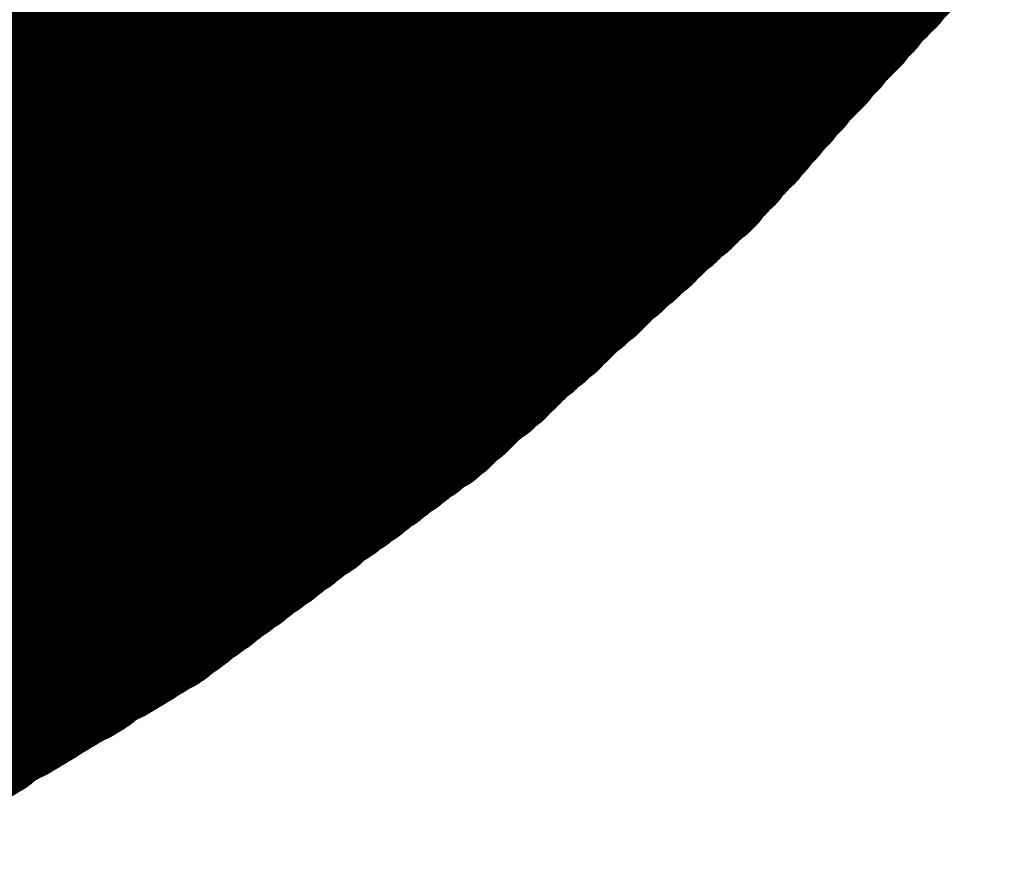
# Model space of a CAD drawing. Extents: x -0.1 to 67.3, y -0.3 to 30.
# Tile 209 of 239: x 36.904 to 37.057, y 15.515 to 15.648. Entities that reach past the tile are written whole.
import ezdxf

# ---------------------------------------------------------------- set-up
doc = ezdxf.new("R2010")
doc.units = 0
doc.layers.add('BG_SILKSCREEN_BOTTOM', color=23, linetype='CONTINUOUS')

msp = doc.modelspace()

# ---------------------------------------------------------------- linework, layer by layer
at = {"layer": 'BG_SILKSCREEN_BOTTOM', "const_width": 0.01905}
for points in [[(37.042344, 15.65656), (36.758118, 15.94104)], [(37.043106, 15.657068), (36.758372, 15.941548)], [(37.04082, 15.654782), (36.756848, 15.939008)], [(37.041582, 15.65529), (36.757356, 15.939516)], [(37.04209, 15.655798), (36.75761, 15.940278)], [(37.040058, 15.653512), (36.756086, 15.937738)], [(37.040566, 15.654274), (36.756594, 15.938246)], [(37.039042, 15.65275), (36.755324, 15.936214)], [(37.039296, 15.653258), (36.755832, 15.936976)], [(37.037772, 15.65148), (36.754562, 15.93469)], [(37.038534, 15.651988), (36.75507, 15.935452)], [(37.03701, 15.650464), (36.7538, 15.93342)], [(37.037518, 15.650972), (36.754308, 15.933928)], [(37.035486, 15.648686), (36.752784, 15.931388)], [(37.035994, 15.649194), (36.753292, 15.931896)], [(37.036502, 15.649702), (36.753546, 15.932658)], [(37.03447, 15.647416), (36.752022, 15.930118)], [(37.034978, 15.648178), (36.75253, 15.930626)], [(37.033454, 15.646654), (36.75126, 15.928594)], [(37.033962, 15.646908), (36.751768, 15.929356)], [(37.032438, 15.645384), (36.750498, 15.92707)], [(37.032946, 15.645892), (36.751006, 15.927832)], [(37.030914, 15.643606), (36.749228, 15.925292)], [(37.031422, 15.644368), (36.749736, 15.9258)], [(37.03193, 15.644876), (36.750244, 15.926562)], [(37.029898, 15.64259), (36.748212, 15.924022)], [(37.030406, 15.643098), (36.74872, 15.924784)], [(37.028374, 15.640812), (36.746688, 15.922498)], [(37.028882, 15.64132), (36.74745, 15.923006)], [(37.02939, 15.642082), (36.747704, 15.923514)], [(37.02685, 15.639288), (36.745418, 15.92072)], [(37.027358, 15.639796), (36.745926, 15.921228)], [(37.027866, 15.640304), (36.746434, 15.921736)], [(37.025834, 15.638272), (36.744402, 15.91945)], [(37.026342, 15.63878), (36.74491, 15.920212)], [(37.02431, 15.636494), (36.742878, 15.917926)], [(37.024818, 15.637002), (36.74364, 15.918434)], [(37.025326, 15.63751), (36.743894, 15.918942)], [(37.023294, 15.635224), (36.742116, 15.916656)], [(37.023802, 15.635986), (36.742624, 15.917164)], [(37.02177, 15.6337), (36.740592, 15.914878)], [(37.022278, 15.634208), (36.7411, 15.915386)], [(37.022786, 15.634716), (36.741608, 15.915894)], [(37.020246, 15.632176), (36.739068, 15.9131)], [(37.020754, 15.63243), (36.73983, 15.913608)], [(37.021262, 15.632938), (36.740084, 15.914116)], [(37.019484, 15.630906), (36.738306, 15.91183)], [(37.019738, 15.631414), (36.738814, 15.912592)], [(37.01796, 15.629128), (36.736782, 15.910306)], [(37.018214, 15.62989), (36.73729, 15.910814)], [(37.018722, 15.630398), (36.737798, 15.911322)], [(37.016436, 15.627604), (36.735258, 15.908528)], [(37.01669, 15.628112), (36.73602, 15.909036)], [(37.017198, 15.62862), (36.736274, 15.909544)], [(37.014912, 15.625826), (36.733988, 15.90675)], [(37.015166, 15.626334), (36.734496, 15.907258)], [(37.015674, 15.626842), (36.735004, 15.90802)], [(37.013642, 15.62481), (36.732972, 15.90548)], [(37.01415, 15.625318), (36.73348, 15.905988)], [(37.012118, 15.623032), (36.731448, 15.903702)], [(37.012626, 15.623794), (36.73221, 15.90421)], [(37.013388, 15.624302), (36.732464, 15.904972)], [(37.011102, 15.622016), (36.730686, 15.902686)], [(37.011864, 15.622524), (36.731194, 15.903194)], [(37.00907, 15.619984), (36.7284, 15.900654)], [(37.009578, 15.620492), (36.728908, 15.901162)], [(37.010086, 15.621), (36.729416, 15.90167)], [(37.010594, 15.621508), (36.729924, 15.901924)], [(37.007292, 15.61846), (36.726622, 15.89913)], [(37.008054, 15.618968), (36.72713, 15.899638)], [(37.008562, 15.619476), (36.727638, 15.900146)], [(37.005768, 15.616936), (36.724844, 15.89786)], [(37.006276, 15.617444), (36.725352, 15.898114)], [(37.006784, 15.617952), (36.726114, 15.898876)], [(37.00399, 15.615412), (36.723066, 15.896336)], [(37.004498, 15.61592), (36.723574, 15.896844)], [(37.005006, 15.616428), (36.724336, 15.897352)], [(37.002466, 15.613888), (36.721288, 15.895066)], [(37.00272, 15.614396), (36.721796, 15.89532)], [(37.003482, 15.614904), (36.722304, 15.895828)], [(37.00018, 15.611856), (36.719002, 15.893034)], [(37.000688, 15.612364), (36.71951, 15.893542)], [(37.001196, 15.612872), (36.720018, 15.89405)], [(37.001958, 15.61338), (36.72078, 15.894304)], [(36.998402, 15.610332), (36.717224, 15.89151)], [(36.99891, 15.61084), (36.717732, 15.892018)], [(36.999672, 15.611348), (36.718494, 15.892526)], [(36.996624, 15.608808), (36.715446, 15.89024)], [(36.997386, 15.609316), (36.716208, 15.890494)], [(36.997894, 15.609824), (36.716716, 15.891256)], [(36.9951, 15.607284), (36.713668, 15.888716)], [(36.995608, 15.607792), (36.71443, 15.889224)], [(36.996116, 15.6083), (36.714938, 15.889732)], [(36.993576, 15.60576), (36.71189, 15.887446)], [(36.994084, 15.606268), (36.712398, 15.8877)], [(36.994592, 15.606776), (36.71316, 15.888208)], [(36.99129, 15.603982), (36.709604, 15.885414)], [(36.991798, 15.604236), (36.710112, 15.885922)], [(36.992306, 15.604744), (36.710874, 15.88643)], [(36.992814, 15.605506), (36.711382, 15.886684)], [(36.989512, 15.602458), (36.707826, 15.88389)], [(36.99002, 15.602712), (36.708588, 15.884398)], [(36.990528, 15.60322), (36.709096, 15.884906)], [(36.987988, 15.600934), (36.706302, 15.88262)], [(36.988242, 15.601188), (36.70681, 15.882874)], [(36.989004, 15.601696), (36.707318, 15.883636)], [(36.985702, 15.598648), (36.703254, 15.881096)], [(36.98621, 15.59941), (36.704016, 15.88135)], [(36.986718, 15.599664), (36.704778, 15.881858)], [(36.98748, 15.600172), (36.70554, 15.882112)], [(36.983416, 15.59687), (36.700714, 15.879572)], [(36.983924, 15.597124), (36.701222, 15.879826)], [(36.984432, 15.597886), (36.701984, 15.880334)], [(36.985194, 15.598394), (36.702492, 15.880588)], [(36.980622, 15.594076), (36.697158, 15.877794)], [(36.981384, 15.594838), (36.69792, 15.878048)], [(36.981638, 15.595346), (36.698682, 15.878302)], [(36.982146, 15.5956), (36.69919, 15.87881)], [(36.982908, 15.596362), (36.699952, 15.879064)], [(36.978336, 15.592298), (36.694364, 15.87627)], [(36.979098, 15.592552), (36.695126, 15.876778)], [(36.979606, 15.593314), (36.695634, 15.877032)], [(36.980114, 15.593822), (36.696396, 15.87754)], [(36.97605, 15.590266), (36.69157, 15.874746)], [(36.976812, 15.590774), (36.692332, 15.875254)], [(36.97732, 15.591028), (36.693094, 15.875508)], [(36.977828, 15.59179), (36.693602, 15.876016)], [(36.97351, 15.587726), (36.688014, 15.872968)], [(36.974018, 15.588234), (36.688776, 15.873222)], [(36.974526, 15.588742), (36.689538, 15.87373)], [(36.975034, 15.58925), (36.6903, 15.873984)], [(36.975542, 15.589758), (36.691062, 15.874492)], [(36.971224, 15.585694), (36.685474, 15.871444)], [(36.971732, 15.586202), (36.685982, 15.871952)], [(36.97224, 15.58671), (36.686744, 15.872206)], [(36.973002, 15.587218), (36.687506, 15.87246)], [(36.968938, 15.583662), (36.68268, 15.86992)], [(36.969446, 15.58417), (36.683442, 15.870428)], [(36.969954, 15.584678), (36.68395, 15.870682)], [(36.970716, 15.585186), (36.684712, 15.87119)], [(36.966398, 15.581884), (36.679886, 15.868396)], [(36.966906, 15.582392), (36.680394, 15.868904)], [(36.967668, 15.5829), (36.681156, 15.869158)], [(36.968176, 15.583408), (36.681918, 15.869666)], [(36.962842, 15.579344), (36.67506, 15.866872)], [(36.96335, 15.579598), (36.675822, 15.867126)], [(36.963858, 15.58036), (36.676584, 15.86738)], [(36.96462, 15.580614), (36.6776, 15.867634)], [(36.965128, 15.581122), (36.678362, 15.867888)], [(36.96589, 15.58163), (36.679124, 15.868142)], [(36.959032, 15.57655), (36.670234, 15.865348)], [(36.959794, 15.577058), (36.67125, 15.865602)], [(36.960302, 15.577312), (36.672012, 15.865856)], [(36.96081, 15.578074), (36.672774, 15.86611)], [(36.961572, 15.578328), (36.673536, 15.866364)], [(36.96208, 15.578836), (36.674298, 15.866618)], [(36.954714, 15.573502), (36.664392, 15.863824)], [(36.955476, 15.573756), (36.665408, 15.863824)], [(36.955984, 15.574264), (36.66617, 15.864078)], [(36.956746, 15.574772), (36.666932, 15.864586)], [(36.957254, 15.575026), (36.667694, 15.864586)], [(36.957762, 15.575788), (36.66871, 15.86484)], [(36.958524, 15.576042), (36.669472, 15.865094)], [(36.951158, 15.570708), (36.65982, 15.8623)], [(36.951666, 15.571216), (36.660582, 15.8623)], [(36.952428, 15.571724), (36.661344, 15.862554)], [(36.952936, 15.571978), (36.662106, 15.863062)], [(36.953698, 15.572486), (36.662868, 15.863062)], [(36.954206, 15.572994), (36.66363, 15.863316)], [(36.947602, 15.568168), (36.65474, 15.860776)], [(36.94811, 15.568422), (36.655502, 15.860776)], [(36.948618, 15.56893), (36.656518, 15.861284)], [(36.94938, 15.569438), (36.65728, 15.861538)], [(36.949888, 15.569692), (36.658042, 15.861538)], [(36.95065, 15.5702), (36.658804, 15.862046)], [(36.943792, 15.56512), (36.649914, 15.859252)], [(36.944554, 15.565882), (36.650676, 15.859506)], [(36.945062, 15.566136), (36.651438, 15.85976)], [(36.94557, 15.566644), (36.6522, 15.860014)], [(36.946332, 15.567152), (36.653216, 15.860014)], [(36.94684, 15.567406), (36.653978, 15.860522)], [(36.93414, 15.558008), (36.634674, 15.857728)], [(36.934648, 15.558516), (36.635436, 15.857728)], [(36.93541, 15.559024), (36.636452, 15.857728)], [(36.935918, 15.559532), (36.637468, 15.857728)], [(36.936426, 15.559786), (36.638484, 15.857982)], [(36.937188, 15.560294), (36.639246, 15.857982)], [(36.937696, 15.560802), (36.640262, 15.858236)], [(36.938458, 15.56131), (36.641278, 15.858236)], [(36.938966, 15.561564), (36.642294, 15.85849)], [(36.939474, 15.562072), (36.64331, 15.85849)], [(36.940236, 15.56258), (36.644326, 15.85849)], [(36.940744, 15.563088), (36.645342, 15.85849)], [(36.941506, 15.563596), (36.646104, 15.858744)], [(36.942014, 15.56385), (36.64712, 15.858744)], [(36.942522, 15.564358), (36.648136, 15.858998)], [(36.943284, 15.564866), (36.649152, 15.858998)], [(36.924234, 15.55115), (36.61918, 15.856204)], [(36.924742, 15.551404), (36.620196, 15.856204)], [(36.925504, 15.551912), (36.620958, 15.856204)], [(36.926012, 15.552166), (36.621974, 15.856204)], [(36.926774, 15.552674), (36.62299, 15.856458)], [(36.927282, 15.552928), (36.624006, 15.856458)], [(36.928044, 15.55369), (36.624768, 15.856712)], [(36.928552, 15.553944), (36.625784, 15.856712)], [(36.929314, 15.554452), (36.6268, 15.856966)], [(36.929822, 15.55496), (36.627816, 15.856966)], [(36.93033, 15.555214), (36.628832, 15.856966)], [(36.931092, 15.555976), (36.629848, 15.856966)], [(36.9316, 15.55623), (36.630864, 15.85722)], [(36.932362, 15.556738), (36.631626, 15.85722)], [(36.93287, 15.557246), (36.632642, 15.857474)], [(36.933378, 15.5575), (36.633658, 15.857474)], [(36.895024, 15.533624), (36.572444, 15.85595)], [(36.895532, 15.533878), (36.573714, 15.85595)], [(36.896294, 15.534386), (36.57473, 15.85595)], [(36.896802, 15.53464), (36.575746, 15.85595)], [(36.897564, 15.535148), (36.576762, 15.85595)], [(36.898326, 15.535402), (36.577778, 15.85595)], [(36.899088, 15.53591), (36.579048, 15.85595)], [(36.899596, 15.536164), (36.57981, 15.85595)], [(36.900358, 15.536926), (36.58108, 15.85595)], [(36.900866, 15.53718), (36.582096, 15.85595)], [(36.901628, 15.537688), (36.583112, 15.85595)], [(36.902136, 15.537942), (36.584382, 15.85595)], [(36.902898, 15.53845), (36.585144, 15.85595)], [(36.90366, 15.538704), (36.586414, 15.85595)], [(36.904168, 15.539212), (36.58743, 15.85595)], [(36.90493, 15.539466), (36.588446, 15.85595)], [(36.905438, 15.539974), (36.589716, 15.85595)], [(36.9062, 15.540228), (36.590478, 15.85595)], [(36.906708, 15.540736), (36.591748, 15.85595)], [(36.90747, 15.54099), (36.592764, 15.85595)], [(36.908232, 15.541498), (36.59378, 15.85595)], [(36.908994, 15.542006), (36.594796, 15.85595)], [(36.909502, 15.54226), (36.595812, 15.85595)], [(36.910264, 15.542768), (36.596828, 15.85595)], [(36.910772, 15.543022), (36.598098, 15.85595)], [(36.911534, 15.54353), (36.599114, 15.85595)], [(36.912042, 15.543784), (36.60013, 15.85595)], [(36.912804, 15.544292), (36.601146, 15.85595)], [(36.913566, 15.544546), (36.602162, 15.85595)], [(36.914328, 15.545054), (36.603432, 15.85595)], [(36.914836, 15.545308), (36.604194, 15.85595)], [(36.915598, 15.545816), (36.605464, 15.85595)], [(36.916106, 15.546324), (36.60648, 15.85595)], [(36.916868, 15.546832), (36.607496, 15.85595)], [(36.917376, 15.547086), (36.608766, 15.85595)], [(36.918138, 15.547594), (36.609528, 15.85595)], [(36.9189, 15.547848), (36.610798, 15.85595)], [(36.919662, 15.548356), (36.611814, 15.85595)], [(36.92017, 15.54861), (36.61283, 15.85595)], [(36.920932, 15.549118), (36.6141, 15.85595)], [(36.92144, 15.549372), (36.614862, 15.85595)], [(36.922202, 15.54988), (36.616132, 15.85595)], [(36.92271, 15.550134), (36.617148, 15.85595)], [(36.923472, 15.550642), (36.618164, 15.85595)], [(37.047932, 15.662656), (37.011102, 15.621762)], [(37.011102, 15.621762), (36.970462, 15.584932)], [(36.970462, 15.584932), (36.92652, 15.55242)], [(36.92652, 15.55242), (36.879784, 15.52448)]]:
    msp.add_lwpolyline(points, dxfattribs=at)
at = {"layer": 'BG_SILKSCREEN_BOTTOM', "const_width": 0.009652}
for points in [[(37.033708, 15.651988, -1), (37.04336, 15.651988)], [(37.034216, 15.65275, -1), (37.043868, 15.65275)], [(37.04717, 15.65656, -1), (37.037518, 15.65656)], [(37.047932, 15.657068, -1), (37.03828, 15.657068)], [(37.04844, 15.657576, -1), (37.038788, 15.657576)], [(37.032184, 15.650464, -1), (37.041836, 15.650464)], [(37.032692, 15.650972, -1), (37.042344, 15.650972)], [(37.032946, 15.65148, -1), (37.042598, 15.65148)], [(37.046408, 15.65529, -1), (37.036756, 15.65529)], [(37.046916, 15.655798, -1), (37.037264, 15.655798)], [(37.03066, 15.648686, -1), (37.040312, 15.648686)], [(37.031168, 15.649194, -1), (37.04082, 15.649194)], [(37.031676, 15.649702, -1), (37.041328, 15.649702)], [(37.044884, 15.653512, -1), (37.035232, 15.653512)], [(37.045392, 15.654274, -1), (37.03574, 15.654274)], [(37.045646, 15.654782, -1), (37.035994, 15.654782)], [(37.029644, 15.647416, -1), (37.039296, 15.647416)], [(37.030152, 15.648178, -1), (37.039804, 15.648178)], [(37.04336, 15.651988, -1), (37.033708, 15.651988)], [(37.043868, 15.65275, -1), (37.034216, 15.65275)], [(37.044122, 15.653258, -1), (37.03447, 15.653258)], [(37.02812, 15.645892, -1), (37.037772, 15.645892)], [(37.028628, 15.646654, -1), (37.03828, 15.646654)], [(37.029136, 15.646908, -1), (37.038788, 15.646908)], [(37.041836, 15.650464, -1), (37.032184, 15.650464)], [(37.042344, 15.650972, -1), (37.032692, 15.650972)], [(37.042598, 15.65148, -1), (37.032946, 15.65148)], [(37.026596, 15.644368, -1), (37.036248, 15.644368)], [(37.027104, 15.644876, -1), (37.036756, 15.644876)], [(37.027612, 15.645384, -1), (37.037264, 15.645384)], [(37.04082, 15.649194, -1), (37.031168, 15.649194)], [(37.041328, 15.649702, -1), (37.031676, 15.649702)], [(37.025072, 15.64259, -1), (37.034724, 15.64259)], [(37.02558, 15.643098, -1), (37.035232, 15.643098)], [(37.026088, 15.643606, -1), (37.03574, 15.643606)], [(37.039296, 15.647416, -1), (37.029644, 15.647416)], [(37.039804, 15.648178, -1), (37.030152, 15.648178)], [(37.040312, 15.648686, -1), (37.03066, 15.648686)], [(37.024056, 15.64132, -1), (37.033708, 15.64132)], [(37.024564, 15.642082, -1), (37.034216, 15.642082)], [(37.037772, 15.645892, -1), (37.02812, 15.645892)], [(37.03828, 15.646654, -1), (37.028628, 15.646654)], [(37.038788, 15.646908, -1), (37.029136, 15.646908)], [(37.022532, 15.639796, -1), (37.032184, 15.639796)], [(37.02304, 15.640304, -1), (37.032692, 15.640304)], [(37.023548, 15.640812, -1), (37.0332, 15.640812)], [(37.036248, 15.644368, -1), (37.026596, 15.644368)], [(37.036756, 15.644876, -1), (37.027104, 15.644876)], [(37.037264, 15.645384, -1), (37.027612, 15.645384)], [(37.021008, 15.638272, -1), (37.03066, 15.638272)], [(37.021516, 15.63878, -1), (37.031168, 15.63878)], [(37.022024, 15.639288, -1), (37.031676, 15.639288)], [(37.035232, 15.643098, -1), (37.02558, 15.643098)], [(37.03574, 15.643606, -1), (37.026088, 15.643606)], [(37.019484, 15.636494, -1), (37.029136, 15.636494)], [(37.019992, 15.637002, -1), (37.029644, 15.637002)], [(37.0205, 15.63751, -1), (37.030152, 15.63751)], [(37.033708, 15.64132, -1), (37.024056, 15.64132)], [(37.034216, 15.642082, -1), (37.024564, 15.642082)], [(37.034724, 15.64259, -1), (37.025072, 15.64259)], [(37.018468, 15.635224, -1), (37.02812, 15.635224)], [(37.018976, 15.635986, -1), (37.028628, 15.635986)], [(37.032184, 15.639796, -1), (37.022532, 15.639796)], [(37.032692, 15.640304, -1), (37.02304, 15.640304)], [(37.0332, 15.640812, -1), (37.023548, 15.640812)], [(37.016944, 15.6337, -1), (37.026596, 15.6337)], [(37.017452, 15.634208, -1), (37.027104, 15.634208)], [(37.01796, 15.634716, -1), (37.027612, 15.634716)], [(37.03066, 15.638272, -1), (37.021008, 15.638272)], [(37.031168, 15.63878, -1), (37.021516, 15.63878)], [(37.031676, 15.639288, -1), (37.022024, 15.639288)], [(37.01542, 15.632176, -1), (37.025072, 15.632176)], [(37.015928, 15.63243, -1), (37.02558, 15.63243)], [(37.016436, 15.632938, -1), (37.026088, 15.632938)], [(37.029644, 15.637002, -1), (37.019992, 15.637002)], [(37.030152, 15.63751, -1), (37.0205, 15.63751)], [(37.013896, 15.630398, -1), (37.023548, 15.630398)], [(37.014658, 15.630906, -1), (37.02431, 15.630906)], [(37.014912, 15.631414, -1), (37.024564, 15.631414)], [(37.02812, 15.635224, -1), (37.018468, 15.635224)], [(37.028628, 15.635986, -1), (37.018976, 15.635986)], [(37.029136, 15.636494, -1), (37.019484, 15.636494)], [(37.013134, 15.629128, -1), (37.022786, 15.629128)], [(37.013388, 15.62989, -1), (37.02304, 15.62989)], [(37.026596, 15.6337, -1), (37.016944, 15.6337)], [(37.027104, 15.634208, -1), (37.017452, 15.634208)], [(37.027612, 15.634716, -1), (37.01796, 15.634716)], [(37.01161, 15.627604, -1), (37.021262, 15.627604)], [(37.011864, 15.628112, -1), (37.021516, 15.628112)], [(37.012372, 15.62862, -1), (37.022024, 15.62862)], [(37.025072, 15.632176, -1), (37.01542, 15.632176)], [(37.02558, 15.63243, -1), (37.015928, 15.63243)], [(37.026088, 15.632938, -1), (37.016436, 15.632938)], [(37.010086, 15.625826, -1), (37.019738, 15.625826)], [(37.01034, 15.626334, -1), (37.019992, 15.626334)], [(37.010848, 15.626842, -1), (37.0205, 15.626842)], [(37.02431, 15.630906, -1), (37.014658, 15.630906)], [(37.024564, 15.631414, -1), (37.014912, 15.631414)], [(37.008562, 15.624302, -1), (37.018214, 15.624302)], [(37.008816, 15.62481, -1), (37.018468, 15.62481)], [(37.009324, 15.625318, -1), (37.018976, 15.625318)], [(37.022786, 15.629128, -1), (37.013134, 15.629128)], [(37.02304, 15.62989, -1), (37.013388, 15.62989)], [(37.023548, 15.630398, -1), (37.013896, 15.630398)], [(37.007292, 15.623032, -1), (37.016944, 15.623032)], [(37.0078, 15.623794, -1), (37.017452, 15.623794)], [(37.021262, 15.627604, -1), (37.01161, 15.627604)], [(37.021516, 15.628112, -1), (37.011864, 15.628112)], [(37.022024, 15.62862, -1), (37.012372, 15.62862)], [(37.005768, 15.621508, -1), (37.01542, 15.621508)], [(37.006276, 15.622016, -1), (37.015928, 15.622016)], [(37.006276, 15.621762, -1), (37.015928, 15.621762)], [(37.006276, 15.621762, -1), (37.015928, 15.621762)], [(37.007038, 15.622524, -1), (37.01669, 15.622524)], [(37.019992, 15.626334, -1), (37.01034, 15.626334)], [(37.0205, 15.626842, -1), (37.010848, 15.626842)], [(37.004244, 15.619984, -1), (37.013896, 15.619984)], [(37.004752, 15.620492, -1), (37.014404, 15.620492)], [(37.00526, 15.621, -1), (37.014912, 15.621)], [(37.018468, 15.62481, -1), (37.008816, 15.62481)], [(37.018976, 15.625318, -1), (37.009324, 15.625318)], [(37.019738, 15.625826, -1), (37.010086, 15.625826)], [(37.002466, 15.61846, -1), (37.012118, 15.61846)], [(37.003228, 15.618968, -1), (37.01288, 15.618968)], [(37.003736, 15.619476, -1), (37.013388, 15.619476)], [(37.016944, 15.623032, -1), (37.007292, 15.623032)], [(37.017452, 15.623794, -1), (37.0078, 15.623794)], [(37.018214, 15.624302, -1), (37.008562, 15.624302)], [(37.00018, 15.616428, -1), (37.009832, 15.616428)], [(37.000942, 15.616936, -1), (37.010594, 15.616936)], [(37.00145, 15.617444, -1), (37.011102, 15.617444)], [(37.001958, 15.617952, -1), (37.01161, 15.617952)], [(37.01542, 15.621508, -1), (37.005768, 15.621508)], [(37.015928, 15.622016, -1), (37.006276, 15.622016)], [(37.015928, 15.621762, -1), (37.006276, 15.621762)], [(37.015928, 15.621762, -1), (37.006276, 15.621762)], [(37.01669, 15.622524, -1), (37.007038, 15.622524)], [(36.998656, 15.614904, -1), (37.008308, 15.614904)], [(36.999164, 15.615412, -1), (37.008816, 15.615412)], [(36.999672, 15.61592, -1), (37.009324, 15.61592)], [(37.013896, 15.619984, -1), (37.004244, 15.619984)], [(37.014404, 15.620492, -1), (37.004752, 15.620492)], [(37.014912, 15.621, -1), (37.00526, 15.621)], [(36.997132, 15.61338, -1), (37.006784, 15.61338)], [(36.99764, 15.613888, -1), (37.007292, 15.613888)], [(36.997894, 15.614396, -1), (37.007546, 15.614396)], [(37.012118, 15.61846, -1), (37.002466, 15.61846)], [(37.01288, 15.618968, -1), (37.003228, 15.618968)], [(37.013388, 15.619476, -1), (37.003736, 15.619476)], [(36.995354, 15.611856, -1), (37.005006, 15.611856)], [(36.995862, 15.612364, -1), (37.005514, 15.612364)], [(36.99637, 15.612872, -1), (37.006022, 15.612872)], [(37.010594, 15.616936, -1), (37.000942, 15.616936)], [(37.011102, 15.617444, -1), (37.00145, 15.617444)], [(37.01161, 15.617952, -1), (37.001958, 15.617952)], [(36.993576, 15.610332, -1), (37.003228, 15.610332)], [(36.994084, 15.61084, -1), (37.003736, 15.61084)], [(36.994846, 15.611348, -1), (37.004498, 15.611348)], [(37.008816, 15.615412, -1), (36.999164, 15.615412)], [(37.009324, 15.61592, -1), (36.999672, 15.61592)], [(37.009832, 15.616428, -1), (37.00018, 15.616428)], [(36.991798, 15.608808, -1), (37.00145, 15.608808)], [(36.99256, 15.609316, -1), (37.002212, 15.609316)], [(36.993068, 15.609824, -1), (37.00272, 15.609824)], [(37.007292, 15.613888, -1), (36.99764, 15.613888)], [(37.007546, 15.614396, -1), (36.997894, 15.614396)], [(37.008308, 15.614904, -1), (36.998656, 15.614904)], [(36.990274, 15.607284, -1), (36.999926, 15.607284)], [(36.990782, 15.607792, -1), (37.000434, 15.607792)], [(36.99129, 15.6083, -1), (37.000942, 15.6083)], [(37.005514, 15.612364, -1), (36.995862, 15.612364)], [(37.006022, 15.612872, -1), (36.99637, 15.612872)], [(37.006784, 15.61338, -1), (36.997132, 15.61338)], [(36.98875, 15.60576, -1), (36.998402, 15.60576)], [(36.989258, 15.606268, -1), (36.99891, 15.606268)], [(36.989766, 15.606776, -1), (36.999418, 15.606776)], [(37.003736, 15.61084, -1), (36.994084, 15.61084)], [(37.004498, 15.611348, -1), (36.994846, 15.611348)], [(37.005006, 15.611856, -1), (36.995354, 15.611856)], [(36.986972, 15.604236, -1), (36.996624, 15.604236)], [(36.98748, 15.604744, -1), (36.997132, 15.604744)], [(36.987988, 15.605506, -1), (36.99764, 15.605506)], [(37.002212, 15.609316, -1), (36.99256, 15.609316)], [(37.00272, 15.609824, -1), (36.993068, 15.609824)], [(37.003228, 15.610332, -1), (36.993576, 15.610332)], [(36.985194, 15.602712, -1), (36.994846, 15.602712)], [(36.985702, 15.60322, -1), (36.995354, 15.60322)], [(36.986464, 15.603982, -1), (36.996116, 15.603982)], [(37.000434, 15.607792, -1), (36.990782, 15.607792)], [(37.000942, 15.6083, -1), (36.99129, 15.6083)], [(37.00145, 15.608808, -1), (36.991798, 15.608808)], [(36.983416, 15.601188, -1), (36.993068, 15.601188)], [(36.984178, 15.601696, -1), (36.99383, 15.601696)], [(36.984686, 15.602458, -1), (36.994338, 15.602458)], [(36.99891, 15.606268, -1), (36.989258, 15.606268)], [(36.999418, 15.606776, -1), (36.989766, 15.606776)], [(36.999926, 15.607284, -1), (36.990274, 15.607284)], [(36.981892, 15.599664, -1), (36.991544, 15.599664)], [(36.982654, 15.600172, -1), (36.992306, 15.600172)], [(36.983162, 15.600934, -1), (36.992814, 15.600934)], [(36.997132, 15.604744, -1), (36.98748, 15.604744)], [(36.99764, 15.605506, -1), (36.987988, 15.605506)], [(36.998402, 15.60576, -1), (36.98875, 15.60576)], [(36.980368, 15.598394, -1), (36.99002, 15.598394)], [(36.980876, 15.598648, -1), (36.990528, 15.598648)], [(36.981384, 15.59941, -1), (36.991036, 15.59941)], [(36.995354, 15.60322, -1), (36.985702, 15.60322)], [(36.996116, 15.603982, -1), (36.986464, 15.603982)], [(36.996624, 15.604236, -1), (36.986972, 15.604236)], [(36.97859, 15.59687, -1), (36.988242, 15.59687)], [(36.979098, 15.597124, -1), (36.98875, 15.597124)], [(36.979606, 15.597886, -1), (36.989258, 15.597886)], [(36.99383, 15.601696, -1), (36.984178, 15.601696)], [(36.994338, 15.602458, -1), (36.984686, 15.602458)], [(36.994846, 15.602712, -1), (36.985194, 15.602712)], [(36.976812, 15.595346, -1), (36.986464, 15.595346)], [(36.97732, 15.5956, -1), (36.986972, 15.5956)], [(36.978082, 15.596362, -1), (36.987734, 15.596362)], [(36.992306, 15.600172, -1), (36.982654, 15.600172)], [(36.992814, 15.600934, -1), (36.983162, 15.600934)], [(36.993068, 15.601188, -1), (36.983416, 15.601188)], [(36.975288, 15.593822, -1), (36.98494, 15.593822)], [(36.975796, 15.594076, -1), (36.985448, 15.594076)], [(36.976558, 15.594838, -1), (36.98621, 15.594838)], [(36.99002, 15.598394, -1), (36.980368, 15.598394)], [(36.990528, 15.598648, -1), (36.980876, 15.598648)], [(36.991036, 15.59941, -1), (36.981384, 15.59941)], [(36.991544, 15.599664, -1), (36.981892, 15.599664)], [(36.97351, 15.592298, -1), (36.983162, 15.592298)], [(36.974272, 15.592552, -1), (36.983924, 15.592552)], [(36.97478, 15.593314, -1), (36.984432, 15.593314)], [(36.988242, 15.59687, -1), (36.97859, 15.59687)], [(36.98875, 15.597124, -1), (36.979098, 15.597124)], [(36.989258, 15.597886, -1), (36.979606, 15.597886)], [(36.971986, 15.590774, -1), (36.981638, 15.590774)], [(36.972494, 15.591028, -1), (36.982146, 15.591028)], [(36.973002, 15.59179, -1), (36.982654, 15.59179)], [(36.986464, 15.595346, -1), (36.976812, 15.595346)], [(36.986972, 15.5956, -1), (36.97732, 15.5956)], [(36.987734, 15.596362, -1), (36.978082, 15.596362)], [(36.970208, 15.58925, -1), (36.97986, 15.58925)], [(36.970716, 15.589758, -1), (36.980368, 15.589758)], [(36.971224, 15.590266, -1), (36.980876, 15.590266)], [(36.98494, 15.593822, -1), (36.975288, 15.593822)], [(36.985448, 15.594076, -1), (36.975796, 15.594076)], [(36.98621, 15.594838, -1), (36.976558, 15.594838)], [(36.968684, 15.587726, -1), (36.978336, 15.587726)], [(36.969192, 15.588234, -1), (36.978844, 15.588234)], [(36.9697, 15.588742, -1), (36.979352, 15.588742)], [(36.983162, 15.592298, -1), (36.97351, 15.592298)], [(36.983924, 15.592552, -1), (36.974272, 15.592552)], [(36.984432, 15.593314, -1), (36.97478, 15.593314)], [(36.966906, 15.586202, -1), (36.976558, 15.586202)], [(36.967414, 15.58671, -1), (36.977066, 15.58671)], [(36.968176, 15.587218, -1), (36.977828, 15.587218)], [(36.981638, 15.590774, -1), (36.971986, 15.590774)], [(36.982146, 15.591028, -1), (36.972494, 15.591028)], [(36.982654, 15.59179, -1), (36.973002, 15.59179)], [(36.965128, 15.584678, -1), (36.97478, 15.584678)], [(36.965636, 15.584932, -1), (36.975288, 15.584932)], [(36.965636, 15.584932, -1), (36.975288, 15.584932)], [(36.96589, 15.585186, -1), (36.975542, 15.585186)], [(36.966398, 15.585694, -1), (36.97605, 15.585694)], [(36.97986, 15.58925, -1), (36.970208, 15.58925)], [(36.980368, 15.589758, -1), (36.970716, 15.589758)], [(36.980876, 15.590266, -1), (36.971224, 15.590266)], [(36.962842, 15.5829, -1), (36.972494, 15.5829)], [(36.96335, 15.583408, -1), (36.973002, 15.583408)], [(36.964112, 15.583662, -1), (36.973764, 15.583662)], [(36.96462, 15.58417, -1), (36.974272, 15.58417)], [(36.978336, 15.587726, -1), (36.968684, 15.587726)], [(36.978844, 15.588234, -1), (36.969192, 15.588234)], [(36.979352, 15.588742, -1), (36.9697, 15.588742)], [(36.960302, 15.581122, -1), (36.969954, 15.581122)], [(36.961064, 15.58163, -1), (36.970716, 15.58163)], [(36.961572, 15.581884, -1), (36.971224, 15.581884)], [(36.96208, 15.582392, -1), (36.971732, 15.582392)], [(36.976558, 15.586202, -1), (36.966906, 15.586202)], [(36.977066, 15.58671, -1), (36.967414, 15.58671)], [(36.977828, 15.587218, -1), (36.968176, 15.587218)], [(36.958524, 15.579598, -1), (36.968176, 15.579598)], [(36.959032, 15.58036, -1), (36.968684, 15.58036)], [(36.959794, 15.580614, -1), (36.969446, 15.580614)], [(36.97478, 15.584678, -1), (36.965128, 15.584678)], [(36.975288, 15.584932, -1), (36.965636, 15.584932)], [(36.975288, 15.584932, -1), (36.965636, 15.584932)], [(36.975542, 15.585186, -1), (36.96589, 15.585186)], [(36.97605, 15.585694, -1), (36.966398, 15.585694)], [(36.955984, 15.578074, -1), (36.965636, 15.578074)], [(36.956746, 15.578328, -1), (36.966398, 15.578328)], [(36.957254, 15.578836, -1), (36.966906, 15.578836)], [(36.958016, 15.579344, -1), (36.967668, 15.579344)], [(36.972494, 15.5829, -1), (36.962842, 15.5829)], [(36.973002, 15.583408, -1), (36.96335, 15.583408)], [(36.973764, 15.583662, -1), (36.964112, 15.583662)], [(36.974272, 15.58417, -1), (36.96462, 15.58417)], [(36.954206, 15.57655, -1), (36.963858, 15.57655)], [(36.954968, 15.577058, -1), (36.96462, 15.577058)], [(36.955476, 15.577312, -1), (36.965128, 15.577312)], [(36.970716, 15.58163, -1), (36.961064, 15.58163)], [(36.971224, 15.581884, -1), (36.961572, 15.581884)], [(36.971732, 15.582392, -1), (36.96208, 15.582392)], [(36.952428, 15.575026, -1), (36.96208, 15.575026)], [(36.952936, 15.575788, -1), (36.962588, 15.575788)], [(36.953698, 15.576042, -1), (36.96335, 15.576042)], [(36.968684, 15.58036, -1), (36.959032, 15.58036)], [(36.969446, 15.580614, -1), (36.959794, 15.580614)], [(36.969954, 15.581122, -1), (36.960302, 15.581122)], [(36.949888, 15.573502, -1), (36.95954, 15.573502)], [(36.95065, 15.573756, -1), (36.960302, 15.573756)], [(36.951158, 15.574264, -1), (36.96081, 15.574264)], [(36.95192, 15.574772, -1), (36.961572, 15.574772)], [(36.966398, 15.578328, -1), (36.956746, 15.578328)], [(36.966906, 15.578836, -1), (36.957254, 15.578836)], [(36.967668, 15.579344, -1), (36.958016, 15.579344)], [(36.968176, 15.579598, -1), (36.958524, 15.579598)], [(36.94811, 15.571978, -1), (36.957762, 15.571978)], [(36.948872, 15.572486, -1), (36.958524, 15.572486)], [(36.94938, 15.572994, -1), (36.959032, 15.572994)], [(36.96462, 15.577058, -1), (36.954968, 15.577058)], [(36.965128, 15.577312, -1), (36.955476, 15.577312)], [(36.965636, 15.578074, -1), (36.955984, 15.578074)], [(36.946332, 15.570708, -1), (36.955984, 15.570708)], [(36.94684, 15.571216, -1), (36.956492, 15.571216)], [(36.947602, 15.571724, -1), (36.957254, 15.571724)], [(36.962588, 15.575788, -1), (36.952936, 15.575788)], [(36.96335, 15.576042, -1), (36.953698, 15.576042)], [(36.963858, 15.57655, -1), (36.954206, 15.57655)], [(36.943792, 15.56893, -1), (36.953444, 15.56893)], [(36.944554, 15.569438, -1), (36.954206, 15.569438)], [(36.945062, 15.569692, -1), (36.954714, 15.569692)], [(36.945824, 15.5702, -1), (36.955476, 15.5702)], [(36.960302, 15.573756, -1), (36.95065, 15.573756)], [(36.96081, 15.574264, -1), (36.951158, 15.574264)], [(36.961572, 15.574772, -1), (36.95192, 15.574772)], [(36.96208, 15.575026, -1), (36.952428, 15.575026)], [(36.942014, 15.567406, -1), (36.951666, 15.567406)], [(36.942776, 15.568168, -1), (36.952428, 15.568168)], [(36.943284, 15.568422, -1), (36.952936, 15.568422)], [(36.958524, 15.572486, -1), (36.948872, 15.572486)], [(36.959032, 15.572994, -1), (36.94938, 15.572994)], [(36.95954, 15.573502, -1), (36.949888, 15.573502)], [(36.939728, 15.565882, -1), (36.94938, 15.565882)], [(36.940236, 15.566136, -1), (36.949888, 15.566136)], [(36.940744, 15.566644, -1), (36.950396, 15.566644)], [(36.941506, 15.567152, -1), (36.951158, 15.567152)], [(36.955984, 15.570708, -1), (36.946332, 15.570708)], [(36.956492, 15.571216, -1), (36.94684, 15.571216)], [(36.957254, 15.571724, -1), (36.947602, 15.571724)], [(36.957762, 15.571978, -1), (36.94811, 15.571978)], [(36.937696, 15.564358, -1), (36.947348, 15.564358)], [(36.938458, 15.564866, -1), (36.94811, 15.564866)], [(36.938966, 15.56512, -1), (36.948618, 15.56512)], [(36.954206, 15.569438, -1), (36.944554, 15.569438)], [(36.954714, 15.569692, -1), (36.945062, 15.569692)], [(36.955476, 15.5702, -1), (36.945824, 15.5702)], [(36.935918, 15.563088, -1), (36.94557, 15.563088)], [(36.93668, 15.563596, -1), (36.946332, 15.563596)], [(36.937188, 15.56385, -1), (36.94684, 15.56385)], [(36.952428, 15.568168, -1), (36.942776, 15.568168)], [(36.952936, 15.568422, -1), (36.943284, 15.568422)], [(36.953444, 15.56893, -1), (36.943792, 15.56893)], [(36.933632, 15.56131, -1), (36.943284, 15.56131)], [(36.93414, 15.561564, -1), (36.943792, 15.561564)], [(36.934648, 15.562072, -1), (36.9443, 15.562072)], [(36.93541, 15.56258, -1), (36.945062, 15.56258)], [(36.949888, 15.566136, -1), (36.940236, 15.566136)], [(36.950396, 15.566644, -1), (36.940744, 15.566644)], [(36.951158, 15.567152, -1), (36.941506, 15.567152)], [(36.951666, 15.567406, -1), (36.942014, 15.567406)], [(36.9316, 15.559786, -1), (36.941252, 15.559786)], [(36.932362, 15.560294, -1), (36.942014, 15.560294)], [(36.93287, 15.560802, -1), (36.942522, 15.560802)], [(36.94811, 15.564866, -1), (36.938458, 15.564866)], [(36.948618, 15.56512, -1), (36.938966, 15.56512)], [(36.94938, 15.565882, -1), (36.939728, 15.565882)], [(36.929822, 15.558516, -1), (36.939474, 15.558516)], [(36.930584, 15.559024, -1), (36.940236, 15.559024)], [(36.931092, 15.559532, -1), (36.940744, 15.559532)], [(36.94557, 15.563088, -1), (36.935918, 15.563088)], [(36.946332, 15.563596, -1), (36.93668, 15.563596)], [(36.94684, 15.56385, -1), (36.937188, 15.56385)], [(36.947348, 15.564358, -1), (36.937696, 15.564358)], [(36.927536, 15.556738, -1), (36.937188, 15.556738)], [(36.928044, 15.557246, -1), (36.937696, 15.557246)], [(36.928552, 15.5575, -1), (36.938204, 15.5575)], [(36.929314, 15.558008, -1), (36.938966, 15.558008)], [(36.943792, 15.561564, -1), (36.93414, 15.561564)], [(36.9443, 15.562072, -1), (36.934648, 15.562072)], [(36.945062, 15.56258, -1), (36.93541, 15.56258)], [(36.925504, 15.555214, -1), (36.935156, 15.555214)], [(36.926266, 15.555976, -1), (36.935918, 15.555976)], [(36.926774, 15.55623, -1), (36.936426, 15.55623)], [(36.942014, 15.560294, -1), (36.932362, 15.560294)], [(36.942522, 15.560802, -1), (36.93287, 15.560802)], [(36.943284, 15.56131, -1), (36.933632, 15.56131)], [(36.923218, 15.55369, -1), (36.93287, 15.55369)], [(36.923726, 15.553944, -1), (36.933378, 15.553944)], [(36.924488, 15.554452, -1), (36.93414, 15.554452)], [(36.924996, 15.55496, -1), (36.934648, 15.55496)], [(36.939474, 15.558516, -1), (36.929822, 15.558516)], [(36.940236, 15.559024, -1), (36.930584, 15.559024)], [(36.940744, 15.559532, -1), (36.931092, 15.559532)], [(36.941252, 15.559786, -1), (36.9316, 15.559786)], [(36.921186, 15.552166, -1), (36.930838, 15.552166)], [(36.921694, 15.55242, -1), (36.931346, 15.55242)], [(36.921694, 15.55242, -1), (36.931346, 15.55242)], [(36.921948, 15.552674, -1), (36.9316, 15.552674)], [(36.922456, 15.552928, -1), (36.932108, 15.552928)], [(36.937696, 15.557246, -1), (36.928044, 15.557246)], [(36.938204, 15.5575, -1), (36.928552, 15.5575)], [(36.938966, 15.558008, -1), (36.929314, 15.558008)], [(36.918646, 15.550642, -1), (36.928298, 15.550642)], [(36.919408, 15.55115, -1), (36.92906, 15.55115)], [(36.919916, 15.551404, -1), (36.929568, 15.551404)], [(36.920678, 15.551912, -1), (36.93033, 15.551912)], [(36.935918, 15.555976, -1), (36.926266, 15.555976)], [(36.936426, 15.55623, -1), (36.926774, 15.55623)], [(36.937188, 15.556738, -1), (36.927536, 15.556738)], [(36.916106, 15.549118, -1), (36.925758, 15.549118)], [(36.916614, 15.549372, -1), (36.926266, 15.549372)], [(36.917376, 15.54988, -1), (36.927028, 15.54988)], [(36.917884, 15.550134, -1), (36.927536, 15.550134)], [(36.93287, 15.55369, -1), (36.923218, 15.55369)], [(36.933378, 15.553944, -1), (36.923726, 15.553944)], [(36.93414, 15.554452, -1), (36.924488, 15.554452)], [(36.934648, 15.55496, -1), (36.924996, 15.55496)], [(36.935156, 15.555214, -1), (36.925504, 15.555214)], [(36.913312, 15.547594, -1), (36.922964, 15.547594)], [(36.914074, 15.547848, -1), (36.923726, 15.547848)], [(36.914836, 15.548356, -1), (36.924488, 15.548356)], [(36.915344, 15.54861, -1), (36.924996, 15.54861)], [(36.930838, 15.552166, -1), (36.921186, 15.552166)], [(36.931346, 15.55242, -1), (36.921694, 15.55242)], [(36.931346, 15.55242, -1), (36.921694, 15.55242)], [(36.9316, 15.552674, -1), (36.921948, 15.552674)], [(36.932108, 15.552928, -1), (36.922456, 15.552928)], [(36.910772, 15.545816, -1), (36.920424, 15.545816)], [(36.91128, 15.546324, -1), (36.920932, 15.546324)], [(36.912042, 15.546832, -1), (36.921694, 15.546832)], [(36.91255, 15.547086, -1), (36.922202, 15.547086)], [(36.928298, 15.550642, -1), (36.918646, 15.550642)], [(36.92906, 15.55115, -1), (36.919408, 15.55115)], [(36.929568, 15.551404, -1), (36.919916, 15.551404)], [(36.93033, 15.551912, -1), (36.920678, 15.551912)], [(36.907978, 15.544292, -1), (36.91763, 15.544292)], [(36.90874, 15.544546, -1), (36.918392, 15.544546)], [(36.909502, 15.545054, -1), (36.919154, 15.545054)], [(36.91001, 15.545308, -1), (36.919662, 15.545308)], [(36.925758, 15.549118, -1), (36.916106, 15.549118)], [(36.926266, 15.549372, -1), (36.916614, 15.549372)], [(36.927028, 15.54988, -1), (36.917376, 15.54988)], [(36.927536, 15.550134, -1), (36.917884, 15.550134)], [(36.905438, 15.542768, -1), (36.91509, 15.542768)], [(36.905946, 15.543022, -1), (36.915598, 15.543022)], [(36.906708, 15.54353, -1), (36.91636, 15.54353)], [(36.907216, 15.543784, -1), (36.916868, 15.543784)], [(36.922964, 15.547594, -1), (36.913312, 15.547594)], [(36.923726, 15.547848, -1), (36.914074, 15.547848)], [(36.924488, 15.548356, -1), (36.914836, 15.548356)], [(36.924996, 15.54861, -1), (36.915344, 15.54861)], [(36.903406, 15.541498, -1), (36.913058, 15.541498)], [(36.904168, 15.542006, -1), (36.91382, 15.542006)], [(36.904676, 15.54226, -1), (36.914328, 15.54226)], [(36.920932, 15.546324, -1), (36.91128, 15.546324)], [(36.921694, 15.546832, -1), (36.912042, 15.546832)], [(36.922202, 15.547086, -1), (36.91255, 15.547086)], [(36.900612, 15.539974, -1), (36.910264, 15.539974)], [(36.901374, 15.540228, -1), (36.911026, 15.540228)], [(36.901882, 15.540736, -1), (36.911534, 15.540736)], [(36.902644, 15.54099, -1), (36.912296, 15.54099)], [(36.918392, 15.544546, -1), (36.90874, 15.544546)], [(36.919154, 15.545054, -1), (36.909502, 15.545054)], [(36.919662, 15.545308, -1), (36.91001, 15.545308)], [(36.920424, 15.545816, -1), (36.910772, 15.545816)], [(36.898072, 15.53845, -1), (36.907724, 15.53845)], [(36.898834, 15.538704, -1), (36.908486, 15.538704)], [(36.899342, 15.539212, -1), (36.908994, 15.539212)], [(36.900104, 15.539466, -1), (36.909756, 15.539466)], [(36.915598, 15.543022, -1), (36.905946, 15.543022)], [(36.91636, 15.54353, -1), (36.906708, 15.54353)], [(36.916868, 15.543784, -1), (36.907216, 15.543784)], [(36.91763, 15.544292, -1), (36.907978, 15.544292)], [(36.895532, 15.536926, -1), (36.905184, 15.536926)], [(36.89604, 15.53718, -1), (36.905692, 15.53718)], [(36.896802, 15.537688, -1), (36.906454, 15.537688)], [(36.89731, 15.537942, -1), (36.906962, 15.537942)], [(36.913058, 15.541498, -1), (36.903406, 15.541498)], [(36.91382, 15.542006, -1), (36.904168, 15.542006)], [(36.914328, 15.54226, -1), (36.904676, 15.54226)], [(36.91509, 15.542768, -1), (36.905438, 15.542768)], [(36.892738, 15.535148, -1), (36.90239, 15.535148)], [(36.8935, 15.535402, -1), (36.903152, 15.535402)], [(36.894262, 15.53591, -1), (36.903914, 15.53591)], [(36.89477, 15.536164, -1), (36.904422, 15.536164)], [(36.910264, 15.539974, -1), (36.900612, 15.539974)], [(36.911026, 15.540228, -1), (36.901374, 15.540228)], [(36.911534, 15.540736, -1), (36.901882, 15.540736)], [(36.912296, 15.54099, -1), (36.902644, 15.54099)], [(36.890198, 15.533624, -1), (36.89985, 15.533624)], [(36.890706, 15.533878, -1), (36.900358, 15.533878)], [(36.891468, 15.534386, -1), (36.90112, 15.534386)], [(36.891976, 15.53464, -1), (36.901628, 15.53464)], [(36.907724, 15.53845, -1), (36.898072, 15.53845)], [(36.908486, 15.538704, -1), (36.898834, 15.538704)], [(36.908994, 15.539212, -1), (36.899342, 15.539212)], [(36.909756, 15.539466, -1), (36.900104, 15.539466)], [(36.905184, 15.536926, -1), (36.895532, 15.536926)], [(36.905692, 15.53718, -1), (36.89604, 15.53718)], [(36.906454, 15.537688, -1), (36.896802, 15.537688)], [(36.906962, 15.537942, -1), (36.89731, 15.537942)], [(36.903152, 15.535402, -1), (36.8935, 15.535402)], [(36.903914, 15.53591, -1), (36.894262, 15.53591)], [(36.904422, 15.536164, -1), (36.89477, 15.536164)], [(36.900358, 15.533878, -1), (36.890706, 15.533878)], [(36.90112, 15.534386, -1), (36.891468, 15.534386)], [(36.901628, 15.53464, -1), (36.891976, 15.53464)], [(36.90239, 15.535148, -1), (36.892738, 15.535148)], [(36.89985, 15.533624, -1), (36.890198, 15.533624)]]:
    msp.add_lwpolyline(points, format="xyb", dxfattribs=at)

doc.saveas('drawing.dxf')
